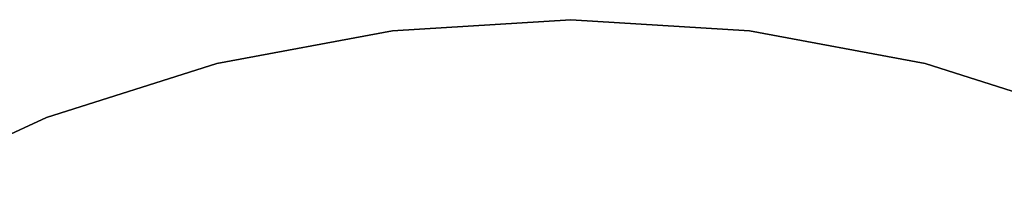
# Model space of a CAD drawing. Extents: x 0.1 to 16.1, y -7 to 7.
# Tile 107 of 108: x 5.4 to 10.2, y 6.2 to 7. Entities that reach past the tile are written whole.
import ezdxf

# ---------------------------------------------------------------- set-up
doc = ezdxf.new("R2010")
doc.units = 0
doc.header["$LTSCALE"] = 2.54
doc.layers.get('0').update_dxf_attribs({"color": 13, "linetype": 'CONTINUOUS'})

# ---------------------------------------------------------------- blocks, each defined once
blk = doc.blocks.new('DROPS_WOOD_C_PM_STL')
at = {"color": 0}
for p, q in [((7.2198, 6.9469, 29.3581), (8.08, 7, 29.3581)), ((8.08, 7, 28.3581), (7.2198, 6.9469, 28.3581)), ((7.2198, 6.9469, 29.3581), (8.08, 7, 29.3581)), ((8.08, 7, 28.3581), (7.2198, 6.9469, 28.3581)), ((8.08, 7, 29.3581), (8.08, 7, 28.3581)), ((8.08, 7, 29.3581), (8.9402, 6.9469, 29.3581)), ((8.9402, 6.9469, 28.3581), (8.08, 7, 28.3581)), ((8.08, 7, 29.3581), (8.08, 7, 28.3581)), ((8.08, 7, 29.3581), (8.9402, 6.9469, 29.3581)), ((8.9402, 6.9469, 28.3581), (8.08, 7, 28.3581)), ((6.3726, 6.7886, 29.3581), (7.2198, 6.9469, 29.3581)), ((7.2198, 6.9469, 28.3581), (6.3726, 6.7886, 28.3581)), ((6.3726, 6.7886, 29.3581), (7.2198, 6.9469, 29.3581)), ((7.2198, 6.9469, 28.3581), (6.3726, 6.7886, 28.3581)), ((7.2198, 6.9469, 29.3581), (7.2198, 6.9469, 28.3581)), ((7.2198, 6.9469, 29.3581), (7.2198, 6.9469, 28.3581)), ((8.9402, 6.9469, 29.3581), (8.9402, 6.9469, 28.3581)), ((8.9402, 6.9469, 29.3581), (9.7874, 6.7886, 29.3581)), ((9.7874, 6.7886, 28.3581), (8.9402, 6.9469, 28.3581)), ((8.9402, 6.9469, 29.3581), (8.9402, 6.9469, 28.3581)), ((8.9402, 6.9469, 29.3581), (9.7874, 6.7886, 29.3581)), ((9.7874, 6.7886, 28.3581), (8.9402, 6.9469, 28.3581)), ((5.5513, 6.5273, 29.3581), (6.3726, 6.7886, 29.3581)), ((6.3726, 6.7886, 28.3581), (5.5513, 6.5273, 28.3581)), ((5.5513, 6.5273, 29.3581), (6.3726, 6.7886, 29.3581)), ((6.3726, 6.7886, 28.3581), (5.5513, 6.5273, 28.3581)), ((6.3726, 6.7886, 29.3581), (6.3726, 6.7886, 28.3581)), ((6.3726, 6.7886, 29.3581), (6.3726, 6.7886, 28.3581)), ((9.7874, 6.7886, 29.3581), (9.7874, 6.7886, 28.3581)), ((9.7874, 6.7886, 29.3581), (10.6087, 6.5273, 29.3581)), ((10.6087, 6.5273, 28.3581), (9.7874, 6.7886, 28.3581)), ((9.7874, 6.7886, 29.3581), (9.7874, 6.7886, 28.3581)), ((9.7874, 6.7886, 29.3581), (10.6087, 6.5273, 29.3581)), ((10.6087, 6.5273, 28.3581), (9.7874, 6.7886, 28.3581)), ((4.7683, 6.1671, 29.3581), (5.5513, 6.5273, 29.3581)), ((5.5513, 6.5273, 28.3581), (4.7683, 6.1671, 28.3581)), ((4.7683, 6.1671, 29.3581), (5.5513, 6.5273, 29.3581)), ((5.5513, 6.5273, 28.3581), (4.7683, 6.1671, 28.3581)), ((5.5513, 6.5273, 29.3581), (5.5513, 6.5273, 28.3581)), ((5.5513, 6.5273, 29.3581), (5.5513, 6.5273, 28.3581))]:
    blk.add_line(p, q, dxfattribs=at)

msp = doc.modelspace()

# ---------------------------------------------------------------- block references
at = {"color": 0}
msp.add_blockref('DROPS_WOOD_C_PM_STL', (0, 0), dxfattribs=at)

doc.saveas('drawing.dxf')
